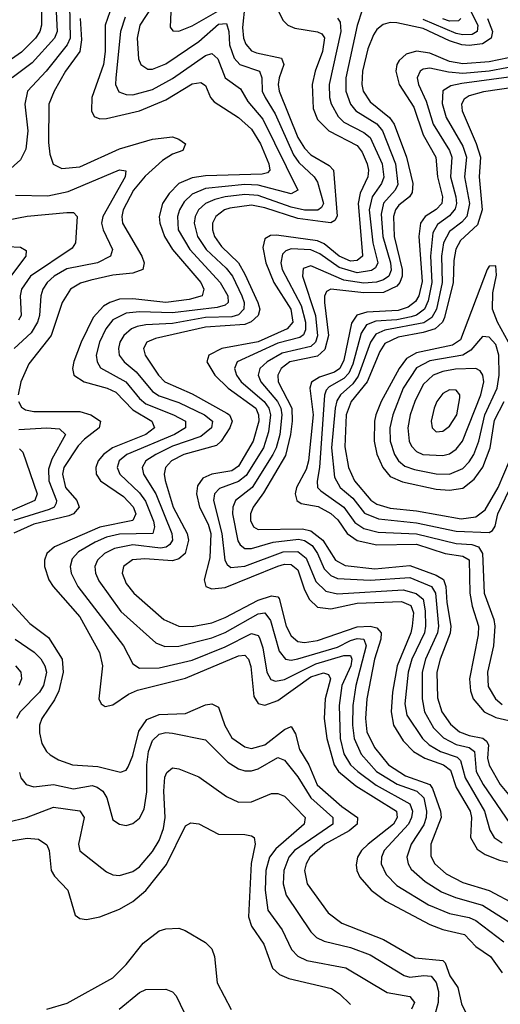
# Model space of a CAD drawing. Header units: inches. Extents: x 501365 to 657855, y 482276 to 547543.
# Tile 70 of 256: x 534207 to 535664, y 495665 to 498646. Entities that reach past the tile are written whole.
import ezdxf

# ---------------------------------------------------------------- set-up
doc = ezdxf.new("R2010")
doc.units = ezdxf.units.IN
doc.header["$MEASUREMENT"] = 0
doc.layers.add('A5439', color=7, linetype='Continuous')

msp = doc.modelspace()

# ---------------------------------------------------------------- linework, layer by layer
at = {"layer": 'A5439', "color": 5}
for points, elevation in [([(534641.8, 498738.2), (534571.2, 498630), (534563.4, 498590), (534567.8, 498527.8), (534574.4, 498510), (534595.9, 498495.9), (534610, 498496.5), (534650, 498512.1), (534750, 498579.9), (534810, 498632.3), (534834.2, 498634.2), (534840.8, 498610), (534843.2, 498570), (534857.1, 498530), (534874.8, 498510), (534934.2, 498490), (534940.8, 498470), (534942, 498430), (534951.1, 498410), (534981.1, 498361.1), (535037, 498237), (535053.6, 498213.6), (535100.1, 498170), (535110, 498154.5), (535128.5, 498090), (535122.5, 498077.5), (535111, 498069), (535070, 498069.5), (535030, 498078.9), (534930, 498113.6), (534890, 498116.8), (534830, 498110), (534798.4, 498101.6), (534770.7, 498089.3), (534749.1, 498070), (534738.8, 498050), (534736.2, 498030), (534746.2, 497990), (534772.1, 497950), (534833.3, 497893.3), (534851.8, 497870), (534881, 497810), (534887.3, 497790), (534886.5, 497770), (534870, 497752.9), (534850, 497746.8), (534770, 497744.2), (534670, 497726.3), (534590, 497722.4), (534563, 497717), (534546.1, 497710), (534522.8, 497690), (534511.1, 497670), (534506.3, 497650), (534509.3, 497630), (534523.6, 497610), (534560.1, 497580.1), (534610, 497520.2), (534630, 497507.2), (534690, 497486.6), (534767.3, 497450), (534791.2, 497430), (534789, 497410), (534756.2, 497383.8), (534670, 497354.4), (534619.5, 497330), (534589.3, 497310), (534578.3, 497290), (534582.2, 497270), (534620.2, 497210), (534668.4, 497090), (534670.1, 497070), (534662.5, 497057.5), (534651.4, 497048.6), (534633.6, 497046.4), (534550, 497055.7), (534494.8, 497045.2), (534464.5, 497030), (534443.3, 497010), (534435, 496990), (534437, 496970), (534447.1, 496947.1), (534514.2, 496854.2), (534619.7, 496759.7), (534647.7, 496747.7), (534690, 496748.9), (534790, 496774.7), (534830, 496790.3), (534930, 496847.1), (534950, 496850.6), (534967.2, 496827.2), (534994, 496734), (535012.9, 496710), (535030, 496706.5), (535050, 496710.8), (535170, 496746.6), (535210, 496766.6), (535230, 496772.2), (535250.2, 496770.2), (535257.2, 496750), (535225.8, 496630), (535216.6, 496570), (535215.6, 496510), (535220.6, 496470), (535241.9, 496421.9), (535288.9, 496370), (535350.9, 496330.9), (535410.5, 496310), (535432.1, 496290), (535440.3, 496250), (535439.7, 496230), (535431.8, 496208.2), (535394.1, 496150), (535380.6, 496110), (535384.3, 496090), (535393.6, 496073.6), (535436.1, 496036.1), (535485.6, 496005.6), (535527.9, 495987.9), (535610, 495964.7), (535750, 495876.2)], 2160), ([(535545.6, 498730), (535596.2, 498630), (535593.6, 498610), (535578.3, 498601.7), (535550, 498599.8), (535530, 498604.1), (535430, 498647.1)], 2260), ([(534665.5, 498670), (534663.6, 498623.6), (534671.9, 498611.9), (534690, 498611.4), (534730, 498628), (534850, 498696)], 2180), ([(534273, 498690), (534273.6, 498630), (534268.4, 498610), (534255.6, 498590), (534212.7, 498547.3), (534117.8, 498482.2)], 2020), ([(534358.2, 498690), (534359.9, 498590), (534351.6, 498570), (534287.8, 498490), (534231.3, 498430), (534223.2, 498390), (534232.2, 498310), (534225.8, 498254.2), (534210, 498221.9), (534152.4, 498170)], 2060), ([(534316.6, 498690), (534320.8, 498610), (534312.4, 498590), (534244.8, 498515.2), (534184.4, 498470)], 2040), ([(534480.1, 498670), (534466.6, 498630), (534466.2, 498550), (534461.3, 498510), (534426.4, 498410), (534425.2, 498370), (534432.8, 498352.8), (534450, 498345.8), (534470, 498347), (534570.1, 498370.1), (534650, 498403), (534730, 498451.6), (534756.3, 498456.3), (534770, 498446.7), (534786.1, 498410), (534797.1, 498397.1), (534870, 498350.4), (534910, 498315.1), (534937.4, 498270), (534961.9, 498210), (534965.3, 498190), (534958, 498182), (534941.9, 498178.1), (534770, 498173.8), (534730, 498167.6), (534689.7, 498150), (534660, 498120), (534639.9, 498090), (534629.8, 498050), (534631.7, 498030), (534645.9, 497990), (534670.3, 497950), (534755.9, 497850), (534765.5, 497830), (534760.1, 497810), (534721, 497799), (534650, 497790.1), (534550, 497801.3), (534510, 497799.5), (534480.1, 497790), (534461.3, 497778.7), (534430, 497743.9), (534394.1, 497670), (534371.6, 497611.6), (534367.3, 497590), (534371.8, 497570), (534402.7, 497550), (534472.2, 497530), (534498.2, 497518.2), (534550, 497464.5), (534608.1, 497430), (534616, 497410), (534590.1, 497390), (534488.4, 497350), (534461.4, 497330), (534445.6, 497310), (534437.7, 497290), (534439, 497270), (534452.5, 497250), (534522.2, 497202.2), (534551.2, 497171.2), (534559.2, 497150), (534550.6, 497130), (534450.6, 497109.4), (534313, 497050), (534289.2, 497030), (534282.1, 497010), (534282.3, 496990), (534296, 496950), (534308.6, 496930), (534390, 496838), (534449.7, 496730), (534458.2, 496690), (534447.6, 496590), (534454.5, 496574.5), (534466.3, 496566.3), (534490, 496571.2), (534536.6, 496603.4), (534564.4, 496615.6), (534710, 496652.5), (534870, 496720.2), (534890, 496721.9), (534901.2, 496710), (534908, 496688), (534917.1, 496597.1), (534930, 496575.9), (534950, 496570.1), (534990, 496584.6), (535090, 496656.5), (535128.4, 496668.4), (535143.4, 496663.4), (535148.8, 496650), (535132.7, 496590), (535130.3, 496530), (535138.3, 496470), (535160.2, 496390), (535173.3, 496370), (535226.4, 496326.4), (535349.8, 496249.8), (535351.7, 496230), (535339.9, 496210), (535263.2, 496150), (535243.3, 496130), (535231.1, 496110), (535226.7, 496086.7), (535228.9, 496070), (535238.6, 496050), (535272.8, 496010), (535316.6, 495976.6), (535450, 495906.3), (535490, 495891.2), (535555.8, 495875.8), (535590, 495839.9), (535634.2, 495810), (535670, 495759.6)], 2120), ([(534890, 498690.9), (534882.2, 498622.2), (534885.7, 498590), (534892.4, 498572.4), (534910, 498552.3), (534925.5, 498545.5), (535001, 498530), (535007.7, 498510), (534993.6, 498470), (534990.6, 498450), (534993.6, 498430), (535049.8, 498289.8), (535070, 498257.2), (535090, 498237.1), (535144.8, 498204.8), (535158.5, 498190), (535169, 498051), (535162, 498038), (535150, 498031), (535126.3, 498033.7), (535050, 498044.6), (534950, 498076.3), (534910, 498084.2), (534844.5, 498075.5), (534828.1, 498070), (534801.9, 498050), (534791.7, 498030), (534791.3, 498010), (534797.7, 497990), (534819.1, 497959.1), (534870, 497910.1), (534890, 497875.9), (534928.8, 497790), (534934.8, 497770), (534930.1, 497750), (534908.8, 497731.2), (534890, 497723.1), (534770, 497714.8), (534619.1, 497680.9), (534592.6, 497670), (534582.2, 497650), (534587.7, 497630), (534627.9, 497570), (534646.7, 497550), (534730, 497512.8), (534835.1, 497455.1), (534842.8, 497450), (534850.9, 497430), (534844.7, 497410), (534818, 497370), (534803.4, 497356.6), (534704.5, 497330), (534667.4, 497310), (534649.4, 497290), (534645.2, 497270), (534648.7, 497251.3), (534672.3, 497170), (534714.7, 497090), (534718.6, 497070), (534709.1, 497030), (534690, 497013.6), (534670, 497008), (534586.2, 497013.8), (534549, 497011), (534522.3, 496990), (534518.3, 496970), (534530, 496939.4), (534553.1, 496910), (534644.1, 496830), (534689.8, 496809.8), (534730, 496808.8), (534790, 496819.7), (534830, 496835.7), (534930, 496888.7), (534970, 496902), (534990, 496898.2), (534993.7, 496893.7), (535014.5, 496810), (535030, 496780.1), (535050, 496763.8), (535070, 496760.7), (535110, 496766.3), (535230, 496807.3), (535269.7, 496809.7), (535290, 496804.8), (535303, 496790), (535301.4, 496770), (535282.7, 496710), (535259, 496590), (535255.4, 496530), (535259.5, 496490), (535282.4, 496442.4), (535324.9, 496390), (535376.4, 496356.4), (535450, 496330.2), (535458, 496318), (535483, 496250), (535484.8, 496230), (535453.4, 496150), (535453.3, 496113.3), (535465.3, 496090), (535499.9, 496059.9), (535550, 496033.3), (535630, 496009.5), (535710, 495967.3)], 2180), ([(534982.4, 498690), (535004.5, 498644.5), (535020.4, 498630), (535040.7, 498620.7), (535110, 498609.4), (535123.2, 498603.1), (535131.3, 498591.3), (535125.5, 498550), (535102.6, 498490), (535094.2, 498450), (535096.7, 498376.7), (535110, 498343.7), (535144.2, 498310), (535230, 498265.5), (535245.2, 498245.2), (535260, 498210), (535264.7, 498190), (535262.5, 498170), (535239.3, 498120.7), (535232.8, 498090), (535246.7, 497933.3), (535246.1, 497930), (535230, 497917), (535210, 497915.3), (535175.2, 497930), (535130, 497967.7), (535110, 497976.4), (534985.9, 497994.1), (534967, 497993), (534950, 497982.6), (534944.1, 497955.9), (534953.4, 497910), (534977.8, 497850), (535029, 497770), (535034.9, 497730), (535017.6, 497710), (534930, 497670.8), (534819.7, 497650), (534780.1, 497630), (534774.3, 497610), (534798.4, 497570), (534839.6, 497530), (534922.5, 497470), (534931.5, 497450), (534931.6, 497430), (534914.6, 497370), (534870, 497294.6), (534850, 497280.4), (534790, 497269.5), (534762.5, 497257.5), (534745.7, 497234.3), (534742.8, 497210), (534752.7, 497170), (534778.3, 497118.3), (534786.3, 497090), (534783.3, 497016.7), (534766.9, 496950), (534771.1, 496930), (534790, 496922.8), (534830, 496927.2), (534990, 496991), (535010, 496997.4), (535030, 496996.9), (535050, 496980.7), (535070, 496919.8), (535085.3, 496890), (535110, 496867.3), (535150, 496861.8), (535230, 496879.3), (535364.2, 496884.2), (535392.8, 496872.8), (535400.7, 496850), (535396.9, 496810), (535392.6, 496790), (535351.1, 496690), (535337.1, 496610), (535332.8, 496550), (535339.8, 496510), (535370, 496463), (535401.3, 496430), (535434.7, 496410), (535491.8, 496390), (535513.3, 496373.3), (535530, 496321.5), (535572.4, 496250), (535576.5, 496230), (535573.4, 496170), (535594.2, 496134.2), (535617.9, 496117.9), (535661.3, 496101.3), (535709.9, 496090.1)], 2220), ([(535244.8, 498675.2), (535230, 498628.7), (535195.9, 498470), (535195.9, 498430), (535209.8, 498390), (535226.1, 498370), (535290, 498330.3), (535307.1, 498310), (535346.7, 498210), (535353.1, 498146.9), (535345.1, 498130), (535309.5, 498090.5), (535302.8, 498057.2), (535307.5, 497990), (535331, 497910), (535332.8, 497887.2), (535325.7, 497870), (535310, 497858.1), (535288.9, 497851.1), (535250, 497848.3), (535190, 497857.6), (535090, 497900.7), (535066.9, 497893.1), (535064.8, 497870), (535103.4, 497750), (535110, 497689.2), (535103.5, 497670), (535090, 497656.3), (535003.3, 497636.7), (534957.7, 497610), (534935.6, 497590), (534930.1, 497570), (534938.4, 497550), (534988.5, 497490), (534998.4, 497470), (535001.6, 497450), (534995.4, 497390), (534985, 497350), (534974.7, 497330), (534911.5, 497230), (534861.2, 497190), (534853, 497170), (534852.3, 497150), (534868.1, 497068.1), (534875.6, 497055.6), (534890, 497044.9), (534910, 497044.9), (534975.5, 497064.5), (535052.7, 497072.7), (535070, 497069), (535093.5, 497053.5), (535109.8, 497030), (535130, 496983.6), (535150, 496963.6), (535170, 496954), (535270, 496948.9), (535390, 496956.8), (535455.5, 496930), (535467.2, 496910), (535476.2, 496810), (535473.2, 496790), (535437.1, 496710), (535426.8, 496670), (535426.6, 496590), (535433.8, 496550), (535461.8, 496501.8), (535491.6, 496471.6), (535530, 496451.8), (535570, 496442.7), (535585.8, 496430), (535590.3, 496370), (535612, 496330), (535692.3, 496212.3)], 2260), ([(534390.4, 498650), (534395.1, 498584.9), (534389.9, 498550.1), (534346.4, 498490), (534311.8, 498430), (534296.1, 498390), (534294.6, 498274.6), (534299, 498239), (534308.9, 498208.9), (534335.1, 498195.1), (534390, 498201), (534510, 498255), (534610, 498284.8), (534670, 498291.5), (534690, 498284.8), (534710.1, 498269.9), (534701.3, 498250), (534670, 498238.7), (534640, 498220), (534587.8, 498172.2), (534552.4, 498130), (534521, 498070), (534516.8, 498050), (534518.9, 498030), (534577.4, 497930), (534584.2, 497910), (534580.7, 497890), (534550, 497878.2), (534490, 497872.3), (534422.5, 497857.5), (534392.1, 497847.9), (534361.5, 497830), (534335.9, 497790), (534302.8, 497690), (534235.5, 497604.5), (534210.4, 497550), (534202.4, 497510)], 2080), ([(534526.7, 498653.3), (534513.3, 498610), (534498.8, 498470), (534497.9, 498450), (534507.8, 498427.8), (534530, 498419.5), (534550, 498419), (534610, 498435.1), (534670, 498468.2), (534770, 498538), (534790, 498543.7), (534808, 498528), (534830.5, 498470.5), (534876.4, 498436.4), (534898.8, 498398.8), (534944.5, 498344.5), (535050.1, 498130), (535030, 498118.5), (534930, 498144.8), (534890, 498147), (534770, 498135.1), (534730, 498117.9), (534705.9, 498094.1), (534691.7, 498070), (534686, 498050), (534688, 498010), (534722.5, 497950), (534814.9, 497850), (534837.7, 497810), (534839, 497790), (534830, 497781.7), (534805.6, 497774.4), (534670, 497758.8), (534570, 497761.3), (534530, 497757.5), (534490, 497736.8), (534468.3, 497710), (534448.9, 497670), (534439.4, 497630), (534441.8, 497610), (534452.4, 497592.4), (534529.2, 497549.2), (534570, 497499.5), (534590, 497482.6), (534673.4, 497450), (534710, 497430), (534709.7, 497410), (534676, 497390), (534531.8, 497330), (534508.6, 497310), (534502.4, 497290), (534511.2, 497270), (534570, 497213.9), (534588.4, 497188.4), (534612.4, 497127.6), (534616.2, 497110), (534610.5, 497090), (534510, 497088.7), (534470, 497078.9), (534435.8, 497064.2), (534385.4, 497034.6), (534366.4, 497013.6), (534359.9, 496990), (534363.3, 496970), (534383.9, 496930), (534521.9, 496750), (534550, 496695.9), (534570, 496682.1), (534630, 496683.3), (534730, 496706.7), (534830, 496747.3), (534910, 496787.2), (534930, 496781.6), (534934.4, 496774.4), (534944.5, 496744.5), (534956.7, 496670), (534968.2, 496648.2), (534982.9, 496642.9), (535010, 496648), (535104.4, 496695.6), (535190, 496720.8), (535210, 496720.9), (535214.3, 496710), (535210.7, 496690), (535183.8, 496630), (535175.1, 496570), (535179, 496470), (535190, 496423.1), (535210, 496390.1), (535231.9, 496370), (535287.8, 496327.8), (535390, 496271.5), (535397.8, 496250), (535395, 496230), (535385.2, 496210), (535312.3, 496130), (535303.5, 496110), (535303.3, 496090), (535317.8, 496057.8), (535350, 496024.3), (535446.3, 495966.3), (535510, 495940.1), (535570, 495927.6), (535590, 495918), (535674.1, 495854.1)], 2140), ([(535170, 498650.3), (535178.6, 498638.6), (535180.5, 498610), (535145.7, 498450), (535146.7, 498410), (535151.6, 498391.6), (535173, 498353), (535190, 498335.9), (535250, 498304.8), (535269.5, 498289.5), (535305.8, 498210), (535311.1, 498168.9), (535304.3, 498150), (535275.3, 498110), (535266.1, 498070), (535277.3, 497970), (535293.1, 497910), (535285.6, 497894.4), (535273.6, 497886.4), (535230, 497880), (535175.4, 497895.4), (535117, 497937), (535090, 497949), (535030, 497952.1), (535013.6, 497946.4), (535003.8, 497936.2), (534998.5, 497910), (535002.5, 497890), (535060.5, 497780.5), (535073.8, 497730), (535073.4, 497706.6), (535067.9, 497692.1), (535056.5, 497683.5), (534990, 497666.2), (534866.7, 497610), (534858.8, 497590), (534864.9, 497570), (534878.7, 497550), (534948, 497490), (534962.7, 497470), (534967.8, 497450), (534961.5, 497398.5), (534946.3, 497350), (534893.6, 497266.4), (534870, 497247.6), (534813.1, 497226.9), (534798.1, 497210), (534795.2, 497190), (534820.2, 497090), (534829.2, 497009.2), (534836.1, 496996.1), (534847.4, 496987.4), (534890, 496991.7), (535005.5, 497034.5), (535050, 497035.9), (535075.3, 497015.3), (535104.7, 496944.7), (535135.4, 496915.4), (535170, 496908.1), (535370, 496920.2), (535408.7, 496908.7), (535430, 496891.3), (535436.5, 496856.5), (535437.6, 496810), (535433.8, 496790), (535395.7, 496710), (535384.5, 496670), (535374.6, 496574.6), (535380.2, 496540.2), (535427.6, 496470), (535448.6, 496450), (535483.1, 496430), (535533.3, 496413.3), (535543.4, 496403.4), (535557.4, 496350), (535616.2, 496250), (535632.5, 496192.5), (535645.7, 496170), (535670, 496153.3)], 2240), ([(535625.2, 498650), (535640.6, 498610), (535636.7, 498590), (535610, 498572.7), (535570, 498567.8), (535547.5, 498570), (535510, 498582.1), (535430, 498619.4), (535350, 498636.8), (535330, 498637.2), (535308.9, 498631.1), (535290, 498616.7), (535279.4, 498600.6), (535262.1, 498557.9), (535246.3, 498490), (535244.3, 498450), (535248.7, 498430), (535270, 498397.3), (535328.3, 498350), (535341.9, 498330), (535379.6, 498230), (535398.7, 498150), (535396.9, 498123.1), (535388.4, 498110), (535355.9, 498084.1), (535346, 498070), (535340.7, 498050), (535342.1, 497990), (535366.4, 497890), (535366.2, 497870), (535359.4, 497850), (535350, 497838.8), (535310, 497819.9), (535250, 497819.2), (535150, 497830.2), (535137, 497823), (535130.7, 497809.3), (535131, 497790), (535143.6, 497690), (535132.5, 497647.5), (535110, 497626.8), (535026.5, 497610), (534999.3, 497590), (534989.2, 497570), (534991, 497550), (535032.4, 497470), (535033.5, 497430), (535028.4, 497390), (535013.2, 497326.8), (534946.7, 497213.3), (534915.4, 497170), (534907, 497150), (534906.5, 497130), (534916.4, 497110), (534930, 497102.3), (535064.7, 497104.7), (535090, 497098.7), (535126.5, 497070), (535164.1, 497010), (535193.8, 496993.8), (535283.8, 496983.8), (535390, 496993.7), (535470, 496964.6), (535491.3, 496951.3), (535498.4, 496930), (535501.7, 496881.7), (535514.2, 496810), (535511.8, 496788.2), (535481.9, 496710), (535471.7, 496670), (535473.1, 496593.1), (535486.6, 496550), (535512.6, 496512.6), (535540.1, 496490), (535570, 496478.2), (535610.8, 496470.8), (535621.8, 496461.8), (535628.2, 496450), (535625.5, 496410), (535630, 496388.4), (535663.5, 496330), (535693.9, 496293.9)], 2280), ([(535544, 498650), (535537.4, 498642.6), (535510, 498641.8), (535490, 498648.4)], 2240), ([(535688.9, 498531.1), (535630, 498518), (535550, 498512), (535510, 498520), (535450, 498544.7), (535410, 498551.2), (535378.1, 498541.9), (535357.6, 498522.4), (535350.1, 498510), (535346.9, 498490), (535356.9, 498450), (535401.4, 498381.3), (535430, 498297.7), (535468.6, 498230), (535473.2, 498170), (535488.5, 498110), (535486.6, 498090), (535469.1, 498070.9), (535436.6, 498050), (535421.8, 498030), (535417, 497990), (535427, 497853), (535416.6, 497810), (535407.3, 497792.7), (535384.5, 497775.5), (535354.2, 497765.8), (535259.1, 497760.9), (535228.6, 497751.4), (535212.8, 497727.2), (535190, 497614.9), (535177.7, 497590), (535161.6, 497578.4), (535116, 497564), (535091.4, 497548.6), (535086.4, 497530), (535096.3, 497450), (535082.4, 497310), (535075.8, 497284.2), (535046.1, 497230), (535042.5, 497210), (535047.5, 497190), (535060.7, 497180.7), (535111.7, 497171.7), (535150, 497151), (535171.7, 497131.7), (535199.8, 497090), (535230, 497069.2), (535290, 497056.4), (535410, 497057.6), (535497.3, 497030), (535550, 497021.5), (535570, 497011), (535571.3, 496910), (535578.7, 496870), (535597.6, 496810), (535596.7, 496783.3), (535570.8, 496650), (535573.5, 496613.5), (535581.3, 496590), (535614.8, 496550), (535650, 496532.9), (535690, 496524.4)], 2320), ([(535737.2, 498510), (535630, 498490.5), (535550, 498483.4), (535506.8, 498486.8), (535450, 498499.2), (535430, 498496.3), (535420.7, 498490), (535412.3, 498470), (535416.3, 498450), (535439.5, 498399.5), (535460.3, 498330), (535510, 498250), (535516.8, 498230), (535513.4, 498170), (535528.9, 498110), (535530.8, 498090), (535526.8, 498073.2), (535510, 498052.4), (535473.6, 498026.4), (535459.4, 498000.6), (535452.5, 497930), (535456.3, 497850), (535445.3, 497794.7), (535434, 497770), (535410, 497751.3), (535394, 497746), (535350, 497737.6), (535286.4, 497733.6), (535258.3, 497721.7), (535242.7, 497697.3), (535216.7, 497603.3), (535204.5, 497575.5), (535190, 497559.5), (535145.4, 497534.6), (535135.9, 497524.1), (535130.6, 497509.4), (535115.6, 497290), (535108.9, 497248.9), (535110.1, 497230), (535119.9, 497219.9), (535189.6, 497169.6), (535223.2, 497123.2), (535250, 497105.2), (535294.1, 497094.1), (535410, 497089.6), (535530, 497059.7), (535577.3, 497057.3), (535598.2, 497050), (535609.7, 497029.7), (535615.3, 496910), (535644.1, 496830), (535646.9, 496810), (535642.8, 496750), (535625.4, 496670), (535627.4, 496627.4), (535649, 496590), (535670, 496572.7)], 2340), ([(535690, 498471.6), (535547.4, 498452.6), (535514, 498446), (535489.8, 498430.2), (535487.9, 498392.1), (535499.7, 498350), (535550, 498263.4), (535561.6, 498230), (535555.8, 498170), (535570.2, 498090), (535562, 498050), (535547.3, 498032.7), (535510, 498004.5), (535491.9, 497970), (535486.1, 497930), (535487.3, 497850), (535470.4, 497769.6), (535456.1, 497743.9), (535432.2, 497727.8), (535313.8, 497706.2), (535286.6, 497693.4), (535270.6, 497669.4), (535233.5, 497566.5), (535216.7, 497543.3), (535179.1, 497510), (535168.4, 497491.6), (535163.4, 497470), (535152.5, 497350), (535160.9, 497260.9), (535178.4, 497230), (535217, 497197), (535252.3, 497152.3), (535294.5, 497134.5), (535410, 497123), (535530, 497097.1), (535630, 497093.4), (535640.6, 497099.4), (535647.9, 497112.1), (535656.6, 497150), (535713.9, 497270)], 2360), ([(535710, 498441.8), (535612.6, 498427.4), (535570, 498415.7), (535554.6, 498405.4), (535546.4, 498390), (535548.1, 498370), (535591.1, 498271.1), (535603.9, 498230), (535599.6, 498170), (535609.4, 498070), (535595, 498025), (535542.9, 497977.1), (535529, 497951), (535523.3, 497916.7), (535521.3, 497850), (535495.2, 497744.8), (535488.7, 497730), (535466.4, 497710), (535430, 497698.6), (535354.7, 497685.3), (535314.2, 497665.8), (535298.4, 497641.6), (535260, 497550), (535211.7, 497490), (535196.6, 497450), (535192.5, 497352.5), (535203.5, 497290), (535222.1, 497250), (535271.2, 497191.2), (535290, 497179.2), (535330, 497167.4), (535410, 497159), (535545.6, 497134.4), (535590, 497140.5), (535617.7, 497162.3), (535657.9, 497230), (535691.7, 497310)], 2380), ([(534194.4, 498114.4), (534293, 498113), (534354.2, 498125.8), (534510, 498191.3), (534528.9, 498188.9), (534527.1, 498170), (534459, 498050), (534455.7, 498030), (534459.9, 498010), (534489, 497950), (534482.6, 497930), (534443.5, 497910), (534350, 497891.7), (534311.4, 497870), (534290.1, 497850), (534277.5, 497830), (534271.5, 497810), (534267.3, 497750), (534261.8, 497730), (534242.5, 497697.5), (534190.1, 497650)], 2060), ([(534077.7, 498022.3), (534230, 498050.7), (534350, 498062.7), (534370, 498062.3), (534381.8, 498050), (534376.4, 497970), (534365.9, 497954.1), (534239.9, 497870), (534213.2, 497830), (534209.2, 497810), (534211.5, 497750), (534203.9, 497736.1)], 2040), ([(534170, 497959.2), (534210, 497957.5), (534227.3, 497947.3), (534226.4, 497930), (534167.6, 497852.4)], 2020), ([(535688.8, 497670), (535655.2, 497730), (535640.7, 497770), (535641.1, 497818.9), (535652.7, 497872.7), (535650, 497900.4), (535630, 497899.4), (535624, 497890), (535543.4, 497676.6), (535519.5, 497660.5), (535410, 497637.4), (535380, 497620), (535357.4, 497590), (535303.1, 497490), (535286.5, 497450), (535282.9, 497430), (535281.8, 497370), (535290, 497330.2), (535307.6, 497290), (535330, 497263.4), (535367.1, 497247.1), (535470, 497225), (535510, 497221.1), (535550, 497228), (535585.1, 497254.9), (535610.7, 497290.7), (535633.4, 497350), (535646.4, 497433.6), (535675.6, 497490)], 2420), ([(534203.4, 497490), (534212.9, 497472.9), (534224.9, 497464.9), (534250, 497459.8), (534390, 497459.3), (534422.6, 497450), (534451.9, 497430), (534448.6, 497410), (534403.9, 497376.1), (534384.5, 497355.5), (534341.5, 497290), (534337.2, 497270), (534345.7, 497230), (534380.1, 497190), (534387.6, 497170), (534370.1, 497150), (534356.1, 497143.9), (534250, 497118.8), (534190, 497091.2)], 2080), ([(534205.2, 497405.2), (534290, 497410.3), (534327.6, 497407.6), (534345.7, 497390), (534304.9, 497315.1), (534294.5, 497285.5), (534295.3, 497250), (534319.3, 497190), (534317.4, 497182.6), (534311.5, 497170), (534296.8, 497163.2), (534189.9, 497130.1)], 2060), ([(534206.6, 497346.6), (534216.9, 497336.9), (534260.1, 497210), (534253.6, 497190), (534167.6, 497152.4)], 2040), ([(534170, 496891.1), (534237.8, 496817.8), (534295, 496775), (534335.7, 496710), (534339, 496670), (534326, 496614), (534313, 496587), (534274.1, 496530), (534267.7, 496510), (534267.2, 496487.2), (534274.9, 496454.9), (534289, 496430), (534300, 496420), (534324.7, 496404.7), (534367, 496390), (534444.5, 496384.5), (534512.8, 496367.2), (534530, 496374), (534536.3, 496383.7), (534550, 496418.2), (534568.4, 496491.6), (534592.5, 496527.5), (534630, 496541.9), (534710, 496545), (534770, 496571.9), (534790, 496574.7), (534810, 496564), (534828.8, 496508.8), (534850, 496471.4), (534890, 496443.9), (534910, 496439.4), (534950, 496450.3), (535010, 496496.7), (535030, 496506.1), (535043.3, 496483.3), (535055.8, 496435.8), (535083.9, 496390), (535108.8, 496328.8), (535183.3, 496263.3), (535231.5, 496230), (535229.7, 496210), (535206.3, 496190), (535132.5, 496150), (535087, 496110), (535075.1, 496090), (535070.1, 496070), (535078.4, 496030), (535141.8, 495941.8), (535184, 495910), (535310, 495860.8), (535405.6, 495805.6), (535490, 495796.9), (535496.8, 495790), (535511.2, 495751.2), (535535.2, 495715.2), (535546.1, 495666.2), (535559.4, 495639.4)], 2080), ([(534193.7, 496770), (534251.3, 496731.3), (534271.1, 496711.1), (534283.5, 496690), (534288.5, 496670), (534279.9, 496630), (534267.6, 496610), (534208.3, 496550), (534197.3, 496530)], 2060), ([(534194.6, 496690), (534210.6, 496670), (534213.3, 496650), (534204.9, 496630)], 2040), ([(534206.4, 496366.4), (534210.9, 496350), (534227.2, 496330), (534250, 496322.9), (534310, 496330.1), (534370, 496317.1), (534427.2, 496327.2), (534442.5, 496322.5), (534459.5, 496310), (534471.8, 496290), (534490, 496223.6), (534510, 496210.2), (534530, 496206.5), (534550, 496211.9), (534570, 496228.3), (534584.3, 496255.7), (534592.4, 496307.6), (534592.7, 496390), (534598.1, 496430), (534610, 496463.9), (534630, 496483.1), (534650, 496487.9), (534670, 496486), (534770, 496465.4), (534838.1, 496398.1), (534870, 496377.7), (534890, 496371.2), (534910, 496371.2), (534930, 496377.3), (534990, 496411.7), (535010, 496403.8), (535050, 496353.3), (535089.2, 496290), (535156.4, 496230), (535156.5, 496210), (535040.4, 496130), (535023.5, 496110), (535007.7, 496070), (535006.1, 496030), (535015.1, 495995.1), (535090, 495884.5), (535107.3, 495867.3), (535130, 495855.6), (535210, 495836.6), (535270, 495814.2), (535372.1, 495752.1), (535390, 495747.2), (535432.3, 495752.3), (535454.5, 495750), (535470, 495730.7), (535476.7, 495703.3), (535475.1, 495670), (535462.2, 495622.2)], 2060), ([(534170, 496216.4), (534227.6, 496230), (534310, 496262.1), (534390, 496250.1), (534402.3, 496230), (534385.9, 496150), (534389.7, 496129.7), (534470, 496066.2), (534490, 496056.8), (534510, 496055.1), (534550, 496066.9), (534570, 496080.9), (534610, 496127.1), (534630, 496161.2), (534643, 496197), (534648.6, 496230), (534644, 496310), (534647.5, 496352.5), (534652.9, 496367.1), (534670, 496381.1), (534690, 496378.2), (534750, 496353.6), (534834.2, 496294.2), (534870, 496277.1), (534910, 496278.1), (534970, 496303.3), (534990, 496302.6), (535010, 496295.4), (535072, 496230), (535069.6, 496210), (534984.1, 496135.9), (534964.8, 496110), (534953.8, 496070), (534951.4, 496010), (534959.7, 495950), (535003.1, 495890), (535031, 495831), (535050.7, 495810.7), (535077.8, 495797.8), (535195.5, 495775.6), (535320.6, 495700.6), (535390, 495688.1), (535403.8, 495670), (535394.6, 495650)], 2040), ([(534090, 496144.2), (534230, 496167.6), (534264.6, 496164.6), (534290, 496148), (534296.6, 496130), (534302.3, 496070), (534312.5, 496052.5), (534352.9, 496010), (534375.1, 495935.1), (534390, 495924.2), (534410, 495921.8), (534450, 495929.5), (534510, 495952.8), (534550, 495976), (534590, 496009.7), (534652.2, 496087.8), (534710, 496205.2), (534725.9, 496214.1), (534750, 496211.6), (534810, 496180.1), (534890, 496178.9), (534910, 496174.6), (534917.6, 496170), (534920.7, 496150), (534908.6, 496091.4), (534900.9, 495930), (534910, 495901.7), (534947.3, 495847.3), (534974, 495774), (534994.9, 495754.9), (535022.8, 495742.8), (535152.1, 495712.1), (535176.8, 495696.8), (535210, 495664.4)], 2020), ([(534289.6, 495649.6), (534351.5, 495668.5), (534490, 495744.6), (534530, 495785.2), (534581.5, 495850), (534630, 495887.4), (534650, 495893.6), (534690, 495895), (534708.4, 495888.4), (534770, 495852.2), (534790, 495832.7), (534798.1, 495810), (534805.5, 495730), (534848.6, 495648.6)], 1980), ([(534508.5, 495650), (534570, 495700.2), (534590, 495709.3), (534650, 495710.2), (534670, 495702.2), (534681.1, 495690), (534717.1, 495617.1)], 1960)]:
    msp.add_lwpolyline(points, dxfattribs=dict(at, elevation=elevation))
for points, elevation in [([(535610, 497686.4), (535574.7, 497645.3), (535550, 497630.8), (535450, 497612.7), (535410, 497591.9), (535369.6, 497530), (535337.8, 497450), (535329.3, 497410), (535330.6, 497370), (535343.3, 497330), (535355.3, 497310), (535374.5, 497294.5), (535404.2, 497284.2), (535470, 497271.1), (535510, 497269.8), (535550, 497287.1), (535570, 497307.8), (535583.5, 497330), (535598.9, 497370), (535617.5, 497450), (535654.5, 497530), (535660, 497570), (535659.5, 497630), (535650, 497662.9), (535630, 497685.1)], 2440), ([(535590, 497589.5), (535528.3, 497588.3), (535490, 497581.1), (535460.9, 497570), (535430, 497541.3), (535404.4, 497490), (535390.4, 497450), (535383.9, 497410), (535388, 497370), (535394.6, 497354.6), (535410, 497338.4), (535429.6, 497329.6), (535490, 497326), (535510, 497331.9), (535530, 497345.6), (535549.6, 497370.4), (535605.1, 497510), (535613.5, 497550), (535611.2, 497570), (535602.8, 497582.8)], 2460), ([(535510, 497525.4), (535490, 497514.2), (535471.9, 497490), (535463.6, 497470), (535454.1, 497430), (535457.1, 497410), (535470, 497398.4), (535490, 497400.6), (535510, 497415), (535531.8, 497450), (535541.6, 497501.6), (535541.1, 497510), (535530, 497524.8)], 2480)]:
    msp.add_lwpolyline(points, close=True, dxfattribs=dict(at, elevation=elevation))

doc.saveas('drawing.dxf')
